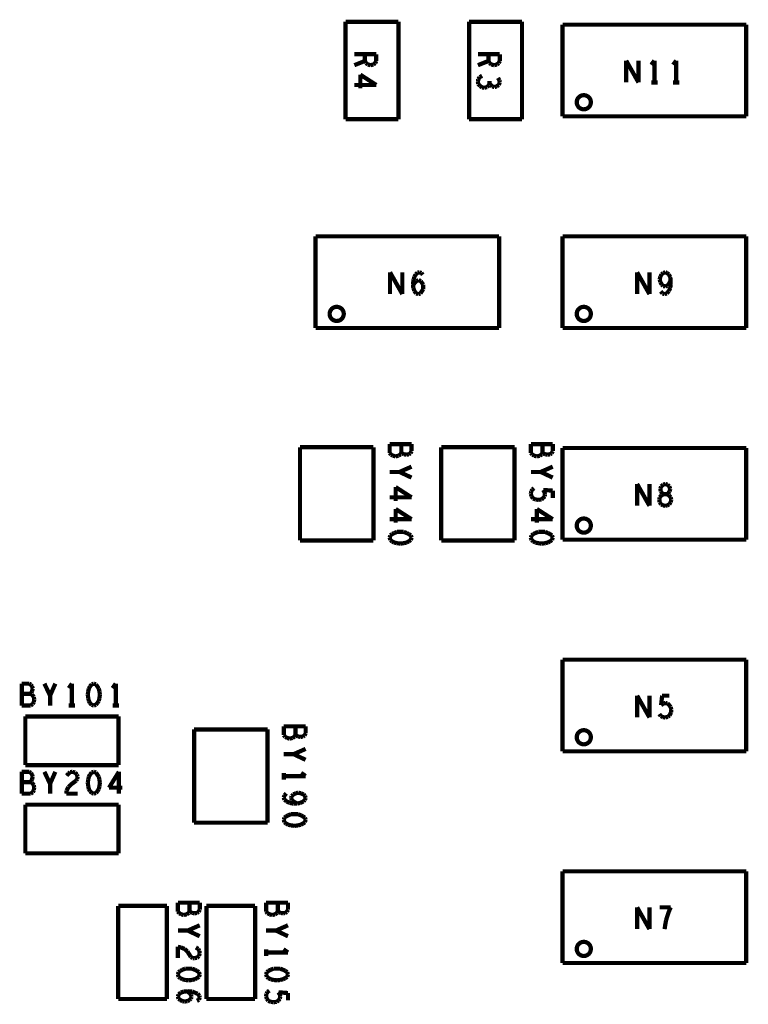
# Model space of a CAD drawing. Extents: x 0 to 33, y 0 to 21.
# Tile 8 of 22: x 13.7 to 15.7, y 11.6 to 14.4. Entities that reach past the tile are written whole.
import ezdxf

# ---------------------------------------------------------------- set-up
doc = ezdxf.new("R2010")
doc.units = 0
doc.layers.add('IO-62_B_BAS', color=7, linetype='CONTINUOUS')

msp = doc.modelspace()

# ---------------------------------------------------------------- linework, layer by layer
at = {"layer": 'IO-62_B_BAS', "const_width": 0.012}
for points in [[(14.596, 14.379), (14.596, 14.103)], [(14.746, 14.379), (14.596, 14.379)], [(14.746, 14.103), (14.746, 14.379)], [(15.096, 14.379), (14.946, 14.379)], [(14.946, 14.379), (14.946, 14.103)], [(15.096, 14.103), (15.096, 14.379)], [(15.731, 14.371), (15.211, 14.371)], [(15.211, 14.371), (15.211, 14.111)], [(15.731, 14.111), (15.731, 14.371)], [(14.621, 14.287), (14.683, 14.287)], [(14.651, 14.268), (14.651, 14.287)], [(14.683, 14.287), (14.683, 14.268)], [(14.971, 14.287), (15.033, 14.287)], [(15.001, 14.268), (15.001, 14.287)], [(15.033, 14.287), (15.033, 14.268)], [(14.651, 14.268), (14.621, 14.256)], [(14.654, 14.262), (14.651, 14.268)], [(14.659, 14.258), (14.654, 14.262)], [(14.667, 14.256), (14.659, 14.258)], [(14.675, 14.258), (14.667, 14.256)], [(14.68, 14.262), (14.675, 14.258)], [(14.683, 14.268), (14.68, 14.262)], [(15.001, 14.268), (14.971, 14.256)], [(15.004, 14.262), (15.001, 14.268)], [(15.009, 14.258), (15.004, 14.262)], [(15.017, 14.256), (15.009, 14.258)], [(15.025, 14.258), (15.017, 14.256)], [(15.03, 14.262), (15.025, 14.258)], [(15.033, 14.268), (15.03, 14.262)], [(15.391, 14.207), (15.391, 14.269)], [(15.391, 14.269), (15.426, 14.207)], [(15.426, 14.207), (15.426, 14.269)], [(15.471, 14.269), (15.462, 14.257)], [(15.471, 14.207), (15.471, 14.269)], [(15.533, 14.269), (15.524, 14.257)], [(15.533, 14.207), (15.533, 14.269)], [(14.683, 14.2), (14.638, 14.229)], [(14.638, 14.229), (14.638, 14.19)], [(14.972, 14.216), (14.971, 14.209)], [(14.971, 14.209), (14.972, 14.203)], [(14.976, 14.222), (14.972, 14.216)], [(14.972, 14.203), (14.977, 14.197)], [(14.983, 14.226), (14.976, 14.222)], [(15.002, 14.199), (15.004, 14.204)], [(15.004, 14.204), (15.004, 14.211)], [(15.004, 14.204), (15.007, 14.2)], [(15.032, 14.213), (15.028, 14.22)], [(15.03, 14.2), (15.033, 14.207)], [(15.033, 14.207), (15.032, 14.213)], [(15.462, 14.207), (15.48, 14.207)], [(15.524, 14.207), (15.542, 14.207)], [(14.621, 14.2), (14.683, 14.2)], [(14.977, 14.197), (14.983, 14.193)], [(14.983, 14.193), (14.989, 14.192)], [(14.989, 14.192), (14.997, 14.194)], [(14.997, 14.194), (15.002, 14.199)], [(15.007, 14.2), (15.012, 14.196)], [(15.012, 14.196), (15.018, 14.194)], [(15.018, 14.194), (15.024, 14.196)], [(15.024, 14.196), (15.03, 14.2)], [(14.596, 14.103), (14.746, 14.103)], [(14.946, 14.103), (15.096, 14.103)], [(15.211, 14.111), (15.731, 14.111)], [(15.031, 13.771), (14.511, 13.771)], [(14.511, 13.771), (14.511, 13.511)], [(15.031, 13.511), (15.031, 13.771)], [(15.731, 13.771), (15.211, 13.771)], [(15.211, 13.771), (15.211, 13.511)], [(15.731, 13.511), (15.731, 13.771)], [(14.722, 13.607), (14.722, 13.669)], [(14.722, 13.669), (14.757, 13.607)], [(14.757, 13.607), (14.757, 13.669)], [(14.787, 13.635), (14.789, 13.649)], [(14.789, 13.649), (14.791, 13.656)], [(14.791, 13.656), (14.795, 13.663)], [(14.793, 13.64), (14.797, 13.644)], [(14.795, 13.663), (14.8, 13.668)], [(14.797, 13.644), (14.803, 13.647)], [(14.8, 13.668), (14.806, 13.669)], [(14.803, 13.647), (14.809, 13.644)], [(14.806, 13.669), (14.811, 13.667)], [(14.809, 13.644), (14.812, 13.64)], [(14.811, 13.667), (14.815, 13.662)], [(15.422, 13.607), (15.422, 13.669)], [(15.422, 13.669), (15.457, 13.607)], [(15.457, 13.607), (15.457, 13.669)], [(15.488, 13.657), (15.486, 13.649)], [(15.486, 13.649), (15.488, 13.641)], [(15.491, 13.663), (15.488, 13.657)], [(15.496, 13.667), (15.491, 13.663)], [(15.502, 13.669), (15.496, 13.667)], [(15.507, 13.667), (15.502, 13.669)], [(15.512, 13.663), (15.507, 13.667)], [(15.516, 13.655), (15.512, 13.663)], [(15.512, 13.636), (15.517, 13.646)], [(15.517, 13.646), (15.516, 13.655)], [(15.517, 13.634), (15.517, 13.646)], [(14.787, 13.633), (14.793, 13.64)], [(14.788, 13.625), (14.787, 13.635)], [(14.791, 13.616), (14.788, 13.625)], [(14.796, 13.609), (14.791, 13.616)], [(14.812, 13.615), (14.808, 13.609)], [(14.812, 13.64), (14.816, 13.634)], [(14.816, 13.621), (14.812, 13.615)], [(14.816, 13.634), (14.816, 13.627)], [(14.816, 13.627), (14.816, 13.621)], [(15.488, 13.641), (15.492, 13.634)], [(15.489, 13.615), (15.494, 13.609)], [(15.492, 13.634), (15.496, 13.63)], [(15.496, 13.63), (15.502, 13.629)], [(15.502, 13.629), (15.508, 13.631)], [(15.506, 13.609), (15.512, 13.616)], [(15.508, 13.631), (15.512, 13.636)], [(15.512, 13.616), (15.516, 13.625)], [(15.516, 13.625), (15.517, 13.634)], [(14.802, 13.607), (14.796, 13.609)], [(14.808, 13.609), (14.802, 13.607)], [(15.494, 13.609), (15.5, 13.607)], [(15.5, 13.607), (15.506, 13.609)], [(14.511, 13.511), (15.031, 13.511)], [(15.211, 13.511), (15.731, 13.511)], [(14.467, 13.173), (14.467, 12.909)], [(14.675, 13.173), (14.467, 13.173)], [(14.675, 12.909), (14.675, 13.173)], [(14.783, 13.182), (14.721, 13.182)], [(14.721, 13.182), (14.721, 13.157)], [(14.754, 13.158), (14.754, 13.182)], [(14.783, 13.162), (14.783, 13.182)], [(15.075, 13.173), (14.867, 13.173)], [(14.867, 13.173), (14.867, 12.909)], [(15.075, 12.909), (15.075, 13.173)], [(15.183, 13.182), (15.121, 13.182)], [(15.121, 13.182), (15.121, 13.157)], [(15.154, 13.158), (15.154, 13.182)], [(15.183, 13.162), (15.183, 13.182)], [(15.731, 13.171), (15.211, 13.171)], [(15.211, 13.171), (15.211, 12.911)], [(15.731, 12.911), (15.731, 13.171)], [(14.721, 13.157), (14.725, 13.152)], [(14.725, 13.152), (14.731, 13.149)], [(14.731, 13.149), (14.738, 13.147)], [(14.738, 13.147), (14.746, 13.149)], [(14.746, 13.149), (14.752, 13.153)], [(14.752, 13.153), (14.754, 13.158)], [(14.754, 13.158), (14.757, 13.155)], [(14.757, 13.155), (14.762, 13.153)], [(14.762, 13.153), (14.769, 13.152)], [(14.769, 13.152), (14.775, 13.153)], [(14.775, 13.153), (14.78, 13.156)], [(14.78, 13.156), (14.783, 13.162)], [(15.121, 13.157), (15.125, 13.152)], [(15.125, 13.152), (15.131, 13.149)], [(15.131, 13.149), (15.138, 13.147)], [(15.138, 13.147), (15.146, 13.149)], [(15.146, 13.149), (15.152, 13.153)], [(15.152, 13.153), (15.154, 13.158)], [(15.154, 13.158), (15.157, 13.155)], [(15.157, 13.155), (15.162, 13.153)], [(15.162, 13.153), (15.169, 13.152)], [(15.169, 13.152), (15.175, 13.153)], [(15.175, 13.153), (15.18, 13.156)], [(15.18, 13.156), (15.183, 13.162)], [(14.749, 13.103), (14.783, 13.118)], [(15.149, 13.103), (15.183, 13.118)], [(14.721, 13.103), (14.749, 13.103)], [(14.783, 13.087), (14.749, 13.103)], [(15.121, 13.103), (15.149, 13.103)], [(15.183, 13.087), (15.149, 13.103)], [(14.783, 13.031), (14.738, 13.06)], [(14.738, 13.06), (14.738, 13.021)], [(15.13, 13.057), (15.125, 13.053)], [(15.422, 13.007), (15.422, 13.069)], [(15.422, 13.069), (15.457, 13.007)], [(15.457, 13.007), (15.457, 13.069)], [(15.488, 13.055), (15.49, 13.062)], [(15.49, 13.062), (15.496, 13.067)], [(15.496, 13.067), (15.502, 13.069)], [(15.502, 13.069), (15.508, 13.067)], [(15.508, 13.067), (15.513, 13.062)], [(15.513, 13.062), (15.516, 13.055)], [(14.721, 13.031), (14.783, 13.031)], [(15.122, 13.048), (15.121, 13.041)], [(15.121, 13.041), (15.123, 13.034)], [(15.125, 13.053), (15.122, 13.048)], [(15.123, 13.034), (15.127, 13.028)], [(15.127, 13.028), (15.134, 13.025)], [(15.151, 13.025), (15.156, 13.029)], [(15.16, 13.045), (15.156, 13.052)], [(15.156, 13.052), (15.183, 13.05)], [(15.156, 13.029), (15.16, 13.034)], [(15.161, 13.04), (15.16, 13.045)], [(15.16, 13.034), (15.161, 13.04)], [(15.183, 13.05), (15.183, 13.029)], [(15.486, 13.031), (15.485, 13.024)], [(15.491, 13.037), (15.486, 13.031)], [(15.489, 13.048), (15.488, 13.055)], [(15.493, 13.042), (15.489, 13.048)], [(15.498, 13.04), (15.491, 13.037)], [(15.498, 13.04), (15.493, 13.042)], [(15.506, 13.04), (15.498, 13.04)], [(15.506, 13.04), (15.498, 13.04)], [(15.51, 13.042), (15.506, 13.04)], [(15.512, 13.037), (15.506, 13.04)], [(15.514, 13.048), (15.51, 13.042)], [(15.517, 13.031), (15.512, 13.037)], [(15.516, 13.055), (15.514, 13.048)], [(15.519, 13.024), (15.517, 13.031)], [(15.134, 13.025), (15.142, 13.024)], [(15.142, 13.024), (15.151, 13.025)], [(15.485, 13.024), (15.486, 13.017)], [(15.486, 13.017), (15.49, 13.011)], [(15.49, 13.011), (15.496, 13.008)], [(15.496, 13.008), (15.502, 13.007)], [(15.502, 13.007), (15.507, 13.008)], [(15.507, 13.008), (15.513, 13.011)], [(15.513, 13.011), (15.517, 13.017)], [(15.517, 13.017), (15.519, 13.024)], [(14.783, 12.969), (14.738, 12.998)], [(14.738, 12.998), (14.738, 12.959)], [(15.183, 12.969), (15.138, 12.998)], [(15.138, 12.998), (15.138, 12.959)], [(14.721, 12.969), (14.783, 12.969)], [(15.121, 12.969), (15.183, 12.969)], [(14.723, 12.923), (14.721, 12.917)], [(14.721, 12.917), (14.723, 12.91)], [(14.728, 12.927), (14.723, 12.923)], [(14.734, 12.93), (14.728, 12.927)], [(14.742, 12.933), (14.734, 12.93)], [(14.752, 12.933), (14.742, 12.933)], [(14.761, 12.933), (14.752, 12.933)], [(14.769, 12.93), (14.761, 12.933)], [(14.775, 12.927), (14.769, 12.93)], [(14.781, 12.923), (14.775, 12.927)], [(14.783, 12.917), (14.781, 12.923)], [(14.781, 12.91), (14.783, 12.917)], [(15.123, 12.923), (15.121, 12.917)], [(15.121, 12.917), (15.123, 12.91)], [(15.128, 12.927), (15.123, 12.923)], [(15.134, 12.93), (15.128, 12.927)], [(15.142, 12.933), (15.134, 12.93)], [(15.152, 12.933), (15.142, 12.933)], [(15.161, 12.933), (15.152, 12.933)], [(15.169, 12.93), (15.161, 12.933)], [(15.175, 12.927), (15.169, 12.93)], [(15.181, 12.923), (15.175, 12.927)], [(15.183, 12.917), (15.181, 12.923)], [(15.181, 12.91), (15.183, 12.917)], [(14.467, 12.909), (14.675, 12.909)], [(14.723, 12.91), (14.728, 12.906)], [(14.728, 12.906), (14.734, 12.903)], [(14.734, 12.903), (14.742, 12.901)], [(14.742, 12.901), (14.752, 12.9)], [(14.752, 12.9), (14.761, 12.901)], [(14.761, 12.901), (14.769, 12.903)], [(14.769, 12.903), (14.775, 12.906)], [(14.775, 12.906), (14.781, 12.91)], [(14.867, 12.909), (15.075, 12.909)], [(15.123, 12.91), (15.128, 12.906)], [(15.128, 12.906), (15.134, 12.903)], [(15.134, 12.903), (15.142, 12.901)], [(15.142, 12.901), (15.152, 12.9)], [(15.152, 12.9), (15.161, 12.901)], [(15.161, 12.901), (15.169, 12.903)], [(15.169, 12.903), (15.175, 12.906)], [(15.175, 12.906), (15.181, 12.91)], [(15.211, 12.911), (15.731, 12.911)], [(15.731, 12.571), (15.211, 12.571)], [(15.211, 12.571), (15.211, 12.311)], [(15.731, 12.311), (15.731, 12.571)], [(13.7, 12.503), (13.679, 12.503)], [(13.679, 12.503), (13.679, 12.441)], [(13.705, 12.5), (13.7, 12.503)], [(13.708, 12.495), (13.705, 12.5)], [(13.759, 12.469), (13.743, 12.503)], [(13.774, 12.503), (13.759, 12.469)], [(13.821, 12.503), (13.812, 12.49)], [(13.821, 12.441), (13.821, 12.503)], [(13.877, 12.501), (13.872, 12.495)], [(13.883, 12.503), (13.877, 12.501)], [(13.889, 12.501), (13.883, 12.503)], [(13.893, 12.495), (13.889, 12.501)], [(13.945, 12.503), (13.936, 12.49)], [(13.945, 12.441), (13.945, 12.503)], [(13.703, 12.474), (13.679, 12.474)], [(13.703, 12.474), (13.706, 12.477)], [(13.708, 12.472), (13.703, 12.474)], [(13.706, 12.477), (13.708, 12.482)], [(13.71, 12.489), (13.708, 12.495)], [(13.708, 12.482), (13.71, 12.489)], [(13.713, 12.465), (13.708, 12.472)], [(13.867, 12.481), (13.866, 12.472)], [(13.866, 12.472), (13.867, 12.462)], [(13.869, 12.489), (13.867, 12.481)], [(13.872, 12.495), (13.869, 12.489)], [(13.897, 12.489), (13.893, 12.495)], [(13.899, 12.481), (13.897, 12.489)], [(13.9, 12.472), (13.899, 12.481)], [(13.899, 12.462), (13.9, 12.472)], [(13.704, 12.441), (13.71, 12.445)], [(13.71, 12.445), (13.713, 12.451)], [(13.714, 12.458), (13.713, 12.465)], [(13.713, 12.451), (13.714, 12.458)], [(13.759, 12.441), (13.759, 12.469)], [(13.867, 12.462), (13.869, 12.454)], [(13.869, 12.454), (13.872, 12.448)], [(13.872, 12.448), (13.877, 12.443)], [(13.877, 12.443), (13.883, 12.441)], [(13.883, 12.441), (13.889, 12.443)], [(13.889, 12.443), (13.893, 12.448)], [(13.893, 12.448), (13.897, 12.454)], [(13.897, 12.454), (13.899, 12.462)], [(15.422, 12.407), (15.422, 12.469)], [(15.422, 12.469), (15.457, 12.407)], [(15.457, 12.407), (15.457, 12.469)], [(15.49, 12.442), (15.493, 12.469)], [(15.497, 12.447), (15.49, 12.442)], [(15.493, 12.469), (15.513, 12.469)], [(15.502, 12.448), (15.497, 12.447)], [(15.508, 12.447), (15.502, 12.448)], [(15.513, 12.442), (15.508, 12.447)], [(15.517, 12.437), (15.513, 12.442)], [(13.679, 12.441), (13.704, 12.441)], [(13.812, 12.441), (13.83, 12.441)], [(13.936, 12.441), (13.954, 12.441)], [(15.485, 12.417), (15.489, 12.411)], [(15.514, 12.413), (15.518, 12.421)], [(15.519, 12.429), (15.517, 12.437)], [(15.518, 12.421), (15.519, 12.429)], [(13.953, 12.41), (13.689, 12.41)], [(13.689, 12.41), (13.689, 12.272)], [(13.953, 12.272), (13.953, 12.41)], [(15.489, 12.411), (15.495, 12.408)], [(15.495, 12.408), (15.502, 12.407)], [(15.502, 12.407), (15.509, 12.409)], [(15.509, 12.409), (15.514, 12.413)], [(14.167, 12.373), (14.167, 12.109)], [(14.375, 12.373), (14.167, 12.373)], [(14.375, 12.109), (14.375, 12.373)], [(14.483, 12.382), (14.421, 12.382)], [(14.421, 12.382), (14.421, 12.357)], [(14.454, 12.358), (14.454, 12.382)], [(14.48, 12.356), (14.483, 12.362)], [(14.483, 12.362), (14.483, 12.382)], [(14.421, 12.357), (14.425, 12.352)], [(14.425, 12.352), (14.431, 12.349)], [(14.431, 12.349), (14.438, 12.347)], [(14.438, 12.347), (14.446, 12.349)], [(14.446, 12.349), (14.452, 12.353)], [(14.452, 12.353), (14.454, 12.358)], [(14.454, 12.358), (14.457, 12.355)], [(14.457, 12.355), (14.462, 12.353)], [(14.462, 12.353), (14.469, 12.352)], [(14.469, 12.352), (14.475, 12.353)], [(14.475, 12.353), (14.48, 12.356)], [(14.421, 12.303), (14.449, 12.303)], [(14.449, 12.303), (14.483, 12.318)], [(14.483, 12.287), (14.449, 12.303)], [(15.211, 12.311), (15.731, 12.311)], [(13.7, 12.253), (13.679, 12.253)], [(13.679, 12.253), (13.679, 12.191)], [(13.689, 12.272), (13.953, 12.272)], [(13.705, 12.25), (13.7, 12.253)], [(13.708, 12.245), (13.705, 12.25)], [(13.759, 12.219), (13.743, 12.253)], [(13.774, 12.253), (13.759, 12.219)], [(13.806, 12.242), (13.811, 12.248)], [(13.811, 12.248), (13.816, 12.252)], [(13.816, 12.252), (13.822, 12.253)], [(13.822, 12.253), (13.83, 12.251)], [(13.83, 12.251), (13.835, 12.245)], [(13.877, 12.251), (13.872, 12.245)], [(13.883, 12.253), (13.877, 12.251)], [(13.889, 12.251), (13.883, 12.253)], [(13.893, 12.245), (13.889, 12.251)], [(13.954, 12.253), (13.926, 12.208)], [(13.954, 12.191), (13.954, 12.253)], [(14.421, 12.25), (14.421, 12.231)], [(14.483, 12.241), (14.47, 12.25)], [(13.703, 12.224), (13.679, 12.224)], [(13.703, 12.224), (13.706, 12.227)], [(13.708, 12.222), (13.703, 12.224)], [(13.706, 12.227), (13.708, 12.232)], [(13.71, 12.239), (13.708, 12.245)], [(13.708, 12.232), (13.71, 12.239)], [(13.713, 12.215), (13.708, 12.222)], [(13.759, 12.191), (13.759, 12.219)], [(13.833, 12.228), (13.818, 12.217)], [(13.836, 12.233), (13.833, 12.228)], [(13.835, 12.245), (13.837, 12.239)], [(13.837, 12.239), (13.836, 12.233)], [(13.867, 12.231), (13.866, 12.222)], [(13.866, 12.222), (13.867, 12.212)], [(13.869, 12.239), (13.867, 12.231)], [(13.872, 12.245), (13.869, 12.239)], [(13.897, 12.239), (13.893, 12.245)], [(13.899, 12.231), (13.897, 12.239)], [(13.9, 12.222), (13.899, 12.231)], [(13.899, 12.212), (13.9, 12.222)], [(14.421, 12.241), (14.483, 12.241)], [(13.679, 12.191), (13.704, 12.191)], [(13.704, 12.191), (13.71, 12.195)], [(13.71, 12.195), (13.713, 12.201)], [(13.714, 12.208), (13.713, 12.215)], [(13.713, 12.201), (13.714, 12.208)], [(13.806, 12.2), (13.805, 12.191)], [(13.805, 12.191), (13.837, 12.191)], [(13.811, 12.21), (13.806, 12.2)], [(13.818, 12.217), (13.811, 12.21)], [(13.867, 12.212), (13.869, 12.204)], [(13.869, 12.204), (13.872, 12.198)], [(13.872, 12.198), (13.877, 12.193)], [(13.877, 12.193), (13.883, 12.191)], [(13.883, 12.191), (13.889, 12.193)], [(13.889, 12.193), (13.893, 12.198)], [(13.893, 12.198), (13.897, 12.204)], [(13.897, 12.204), (13.899, 12.212)], [(13.926, 12.208), (13.964, 12.208)], [(14.428, 12.192), (14.423, 12.186)], [(14.455, 12.192), (14.448, 12.189)], [(14.462, 12.194), (14.455, 12.192)], [(14.47, 12.192), (14.462, 12.194)], [(14.477, 12.189), (14.47, 12.192)], [(14.423, 12.186), (14.421, 12.18)], [(14.421, 12.18), (14.423, 12.174)], [(14.423, 12.174), (14.429, 12.169)], [(14.429, 12.169), (14.438, 12.165)], [(14.438, 12.165), (14.448, 12.163)], [(14.443, 12.184), (14.442, 12.179)], [(14.442, 12.179), (14.444, 12.172)], [(14.448, 12.189), (14.443, 12.184)], [(14.444, 12.172), (14.45, 12.168)], [(14.448, 12.163), (14.459, 12.163)], [(14.45, 12.168), (14.459, 12.163)], [(14.459, 12.163), (14.468, 12.165)], [(14.468, 12.165), (14.477, 12.169)], [(14.481, 12.185), (14.477, 12.189)], [(14.477, 12.169), (14.481, 12.173)], [(14.483, 12.179), (14.481, 12.185)], [(14.481, 12.173), (14.483, 12.179)], [(13.953, 12.16), (13.689, 12.16)], [(13.689, 12.16), (13.689, 12.022)], [(13.953, 12.022), (13.953, 12.16)], [(14.167, 12.109), (14.375, 12.109)], [(14.423, 12.123), (14.421, 12.117)], [(14.421, 12.117), (14.423, 12.11)], [(14.428, 12.127), (14.423, 12.123)], [(14.423, 12.11), (14.428, 12.106)], [(14.434, 12.13), (14.428, 12.127)], [(14.442, 12.133), (14.434, 12.13)], [(14.452, 12.133), (14.442, 12.133)], [(14.461, 12.133), (14.452, 12.133)], [(14.469, 12.13), (14.461, 12.133)], [(14.475, 12.127), (14.469, 12.13)], [(14.481, 12.123), (14.475, 12.127)], [(14.475, 12.106), (14.481, 12.11)], [(14.483, 12.117), (14.481, 12.123)], [(14.481, 12.11), (14.483, 12.117)], [(14.428, 12.106), (14.434, 12.103)], [(14.434, 12.103), (14.442, 12.101)], [(14.442, 12.101), (14.452, 12.1)], [(14.452, 12.1), (14.461, 12.101)], [(14.461, 12.101), (14.469, 12.103)], [(14.469, 12.103), (14.475, 12.106)], [(13.689, 12.022), (13.953, 12.022)], [(15.731, 11.971), (15.211, 11.971)], [(15.211, 11.971), (15.211, 11.711)], [(15.731, 11.711), (15.731, 11.971)], [(13.952, 11.873), (13.952, 11.609)], [(14.09, 11.873), (13.952, 11.873)], [(14.09, 11.609), (14.09, 11.873)], [(14.183, 11.882), (14.121, 11.882)], [(14.121, 11.882), (14.121, 11.857)], [(14.121, 11.857), (14.125, 11.852)], [(14.152, 11.853), (14.154, 11.858)], [(14.154, 11.858), (14.154, 11.882)], [(14.154, 11.858), (14.157, 11.855)], [(14.175, 11.853), (14.18, 11.856)], [(14.18, 11.856), (14.183, 11.862)], [(14.183, 11.862), (14.183, 11.882)], [(14.202, 11.873), (14.202, 11.609)], [(14.34, 11.873), (14.202, 11.873)], [(14.34, 11.609), (14.34, 11.873)], [(14.433, 11.882), (14.371, 11.882)], [(14.371, 11.882), (14.371, 11.857)], [(14.371, 11.857), (14.375, 11.852)], [(14.402, 11.853), (14.404, 11.858)], [(14.404, 11.858), (14.404, 11.882)], [(14.404, 11.858), (14.407, 11.855)], [(14.425, 11.853), (14.43, 11.856)], [(14.43, 11.856), (14.433, 11.862)], [(14.433, 11.862), (14.433, 11.882)], [(15.422, 11.807), (15.422, 11.869)], [(15.422, 11.869), (15.457, 11.807)], [(15.457, 11.807), (15.457, 11.869)], [(15.517, 11.869), (15.486, 11.869)], [(15.511, 11.854), (15.517, 11.869)], [(14.125, 11.852), (14.131, 11.849)], [(14.131, 11.849), (14.138, 11.847)], [(14.138, 11.847), (14.146, 11.849)], [(14.146, 11.849), (14.152, 11.853)], [(14.157, 11.855), (14.162, 11.853)], [(14.162, 11.853), (14.169, 11.852)], [(14.169, 11.852), (14.175, 11.853)], [(14.375, 11.852), (14.381, 11.849)], [(14.381, 11.849), (14.388, 11.847)], [(14.388, 11.847), (14.396, 11.849)], [(14.396, 11.849), (14.402, 11.853)], [(14.407, 11.855), (14.412, 11.853)], [(14.412, 11.853), (14.419, 11.852)], [(14.419, 11.852), (14.425, 11.853)], [(15.502, 11.821), (15.504, 11.832)], [(15.504, 11.832), (15.507, 11.842)], [(15.507, 11.842), (15.511, 11.854)], [(14.121, 11.803), (14.149, 11.803)], [(14.149, 11.803), (14.183, 11.818)], [(14.183, 11.787), (14.149, 11.803)], [(14.371, 11.803), (14.399, 11.803)], [(14.399, 11.803), (14.433, 11.818)], [(14.433, 11.787), (14.399, 11.803)], [(15.5, 11.807), (15.502, 11.821)], [(14.13, 11.755), (14.121, 11.757)], [(14.121, 11.757), (14.121, 11.725)], [(14.14, 11.751), (14.13, 11.755)], [(14.148, 11.744), (14.14, 11.751)], [(14.172, 11.755), (14.179, 11.751)], [(14.179, 11.751), (14.182, 11.745)], [(14.182, 11.745), (14.183, 11.739)], [(14.371, 11.75), (14.371, 11.731)], [(14.433, 11.741), (14.42, 11.75)], [(14.158, 11.728), (14.148, 11.744)], [(14.163, 11.725), (14.158, 11.728)], [(14.169, 11.725), (14.163, 11.725)], [(14.175, 11.726), (14.169, 11.725)], [(14.181, 11.731), (14.175, 11.726)], [(14.183, 11.739), (14.181, 11.731)], [(14.371, 11.741), (14.433, 11.741)], [(14.128, 11.689), (14.123, 11.685)], [(14.134, 11.692), (14.128, 11.689)], [(14.142, 11.695), (14.134, 11.692)], [(14.152, 11.695), (14.142, 11.695)], [(14.161, 11.695), (14.152, 11.695)], [(14.169, 11.692), (14.161, 11.695)], [(14.175, 11.689), (14.169, 11.692)], [(14.181, 11.685), (14.175, 11.689)], [(14.378, 11.689), (14.373, 11.685)], [(14.384, 11.692), (14.378, 11.689)], [(14.392, 11.695), (14.384, 11.692)], [(14.402, 11.695), (14.392, 11.695)], [(14.411, 11.695), (14.402, 11.695)], [(14.419, 11.692), (14.411, 11.695)], [(14.425, 11.689), (14.419, 11.692)], [(14.431, 11.685), (14.425, 11.689)], [(15.211, 11.711), (15.731, 11.711)], [(14.123, 11.685), (14.121, 11.679)], [(14.121, 11.679), (14.123, 11.672)], [(14.123, 11.672), (14.128, 11.668)], [(14.128, 11.668), (14.134, 11.665)], [(14.134, 11.665), (14.142, 11.663)], [(14.142, 11.663), (14.152, 11.662)], [(14.152, 11.662), (14.161, 11.663)], [(14.161, 11.663), (14.169, 11.665)], [(14.169, 11.665), (14.175, 11.668)], [(14.175, 11.668), (14.181, 11.672)], [(14.183, 11.679), (14.181, 11.685)], [(14.181, 11.672), (14.183, 11.679)], [(14.373, 11.685), (14.371, 11.679)], [(14.371, 11.679), (14.373, 11.672)], [(14.373, 11.672), (14.378, 11.668)], [(14.378, 11.668), (14.384, 11.665)], [(14.384, 11.665), (14.392, 11.663)], [(14.392, 11.663), (14.402, 11.662)], [(14.402, 11.662), (14.411, 11.663)], [(14.411, 11.663), (14.419, 11.665)], [(14.419, 11.665), (14.425, 11.668)], [(14.425, 11.668), (14.431, 11.672)], [(14.433, 11.679), (14.431, 11.685)], [(14.431, 11.672), (14.433, 11.679)], [(14.38, 11.633), (14.375, 11.629)], [(13.952, 11.609), (14.09, 11.609)], [(14.121, 11.616), (14.123, 11.622)], [(14.123, 11.61), (14.121, 11.616)], [(14.123, 11.622), (14.129, 11.627)], [(14.128, 11.606), (14.123, 11.61)], [(14.134, 11.603), (14.128, 11.606)], [(14.129, 11.627), (14.138, 11.63)], [(14.138, 11.63), (14.149, 11.631)], [(14.147, 11.631), (14.154, 11.626)], [(14.154, 11.606), (14.148, 11.603)], [(14.149, 11.631), (14.162, 11.63)], [(14.154, 11.626), (14.158, 11.621)], [(14.158, 11.61), (14.154, 11.606)], [(14.158, 11.621), (14.16, 11.615)], [(14.16, 11.615), (14.158, 11.61)], [(14.162, 11.63), (14.169, 11.627)], [(14.169, 11.627), (14.177, 11.624)], [(14.181, 11.607), (14.175, 11.604)], [(14.177, 11.624), (14.182, 11.618)], [(14.183, 11.613), (14.181, 11.607)], [(14.182, 11.618), (14.183, 11.613)], [(14.202, 11.609), (14.34, 11.609)], [(14.372, 11.624), (14.371, 11.617)], [(14.371, 11.617), (14.373, 11.61)], [(14.375, 11.629), (14.372, 11.624)], [(14.373, 11.61), (14.377, 11.604)], [(14.401, 11.601), (14.406, 11.605)], [(14.41, 11.621), (14.406, 11.628)], [(14.406, 11.628), (14.433, 11.626)], [(14.406, 11.605), (14.41, 11.61)], [(14.411, 11.616), (14.41, 11.621)], [(14.41, 11.61), (14.411, 11.616)], [(14.433, 11.626), (14.433, 11.605)], [(14.14, 11.602), (14.134, 11.603)], [(14.148, 11.603), (14.14, 11.602)], [(14.377, 11.604), (14.384, 11.601)], [(14.384, 11.601), (14.392, 11.6)], [(14.392, 11.6), (14.401, 11.601)]]:
    msp.add_lwpolyline(points, dxfattribs=at)
for points in [[(15.251, 14.151, 1), (15.291, 14.151, 1)], [(14.551, 13.551, 1), (14.591, 13.551, 1)], [(15.251, 13.551, 1), (15.291, 13.551, 1)], [(15.251, 12.951, 1), (15.291, 12.951, 1)], [(15.251, 12.351, 1), (15.291, 12.351, 1)], [(15.251, 11.751, 1), (15.291, 11.751, 1)]]:
    msp.add_lwpolyline(points, format="xyb", close=True, dxfattribs=at)

doc.saveas('drawing.dxf')
